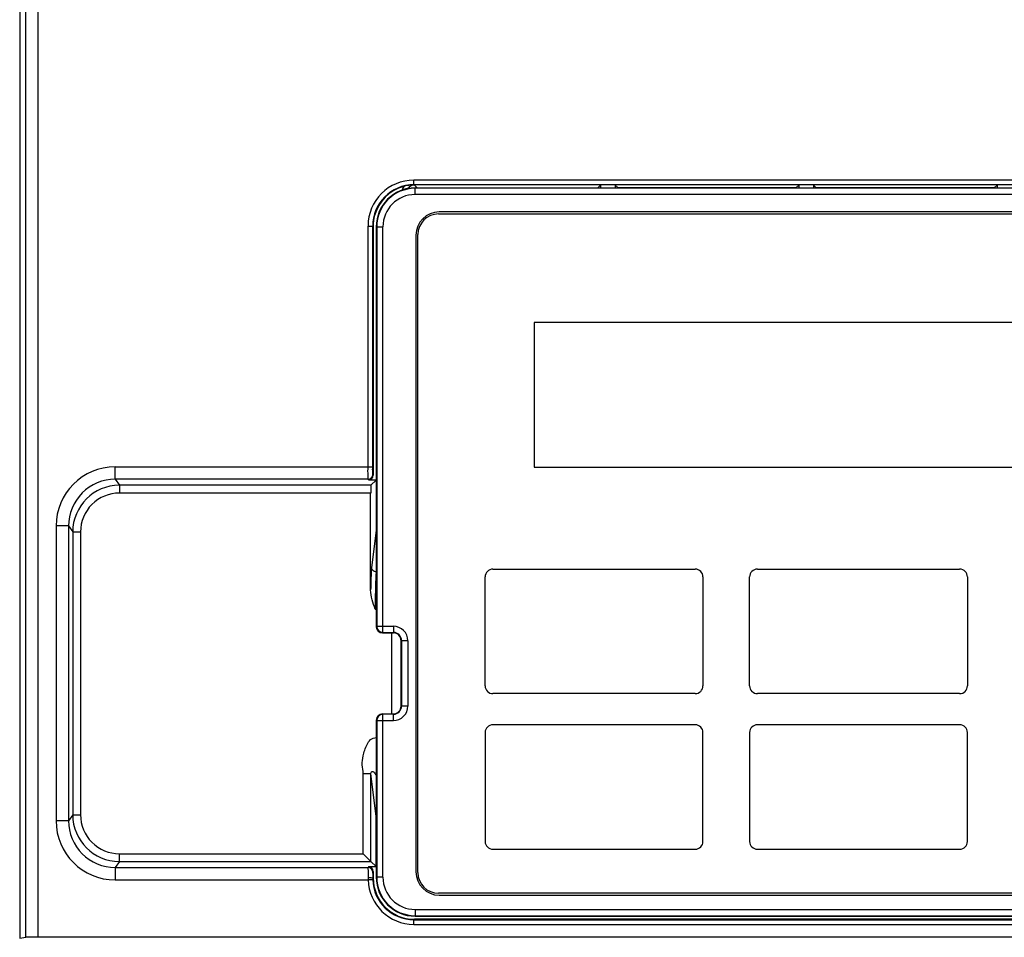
# Model space of a CAD drawing. Header units: millimetres. Extents: x 0 to 1700, y 17 to 1205.
# Tile 31 of 51: x 238 to 302, y 998 to 1057. Entities that reach past the tile are written whole.
import ezdxf

# ---------------------------------------------------------------- set-up
doc = ezdxf.new("R2010")
doc.units = ezdxf.units.MM
doc.header["$LTSCALE"] = 77.505185
doc.layers.get('0').update_dxf_attribs({"linetype": 'CONTINUOUS'})
doc.layers.add('03___PRT_ALL_CURVES', color=7, linetype='CONTINUOUS')
doc.layers.add('07_ALL_FEATURES', color=7, linetype='CONTINUOUS')

msp = doc.modelspace()

# ---------------------------------------------------------------- linework, layer by layer
at = {"linetype": 'Continuous'}
for p, q in [((239.497, 998.431), (239.497, 1085.284)), ((238.304, 1084.484), (238.304, 998.379)), ((238.697, 998.428), (238.697, 1084.484)), ((263.644, 1046.782), (263.644, 1047.082)), ((326.804, 1047.082), (263.644, 1047.082)), ((326.804, 1046.782), (263.644, 1046.782)), ((263.85, 1046.586), (263.672, 1046.764)), ((263.724, 1046.156), (263.724, 1046.584)), ((263.724, 1046.584), (326.724, 1046.584)), ((326.724, 1046.556), (263.724, 1046.556)), ((263.85, 1046.586), (275.464, 1046.586)), ((275.645, 1046.767), (275.464, 1046.586)), ((275.645, 1046.767), (275.645, 1046.584)), ((276.583, 1046.767), (276.583, 1046.584)), ((276.583, 1046.767), (276.764, 1046.586)), ((288.204, 1046.586), (276.764, 1046.586)), ((288.385, 1046.767), (288.204, 1046.586)), ((288.385, 1046.767), (288.385, 1046.584)), ((289.323, 1046.767), (289.323, 1046.584)), ((289.323, 1046.767), (289.504, 1046.586)), ((300.944, 1046.586), (289.504, 1046.586)), ((301.125, 1046.767), (300.944, 1046.586)), ((301.125, 1046.767), (301.125, 1046.584)), ((326.724, 1046.156), (263.724, 1046.156)), ((325.174, 1045.034), (265.274, 1045.034)), ((265.224, 1044.909), (325.224, 1044.909)), ((260.694, 1028.657), (260.694, 1044.132)), ((260.694, 1044.132), (260.994, 1044.132)), ((260.994, 1028.657), (260.994, 1044.132)), ((260.994, 1044.132), (261.024, 1044.117)), ((261.024, 1044.117), (261.024, 1028.114)), ((261.224, 1044.084), (261.224, 1018.384)), ((261.224, 1044.084), (261.652, 1044.084)), ((261.252, 1044.084), (261.252, 1018.412)), ((261.652, 1018.012), (261.652, 1044.084)), ((263.774, 1043.534), (263.774, 1002.634)), ((263.899, 1002.584), (263.899, 1043.584)), ((271.374, 1037.934), (271.374, 1028.634)), ((307.474, 1037.934), (271.374, 1037.934)), ((244.441, 1027.857), (244.441, 1028.657)), ((244.441, 1028.657), (260.994, 1028.657)), ((271.374, 1028.634), (307.474, 1028.634)), ((260.703, 1027.857), (244.441, 1027.857)), ((244.441, 1027.857), (244.711, 1027.472)), ((260.724, 1027.814), (260.703, 1027.857)), ((261.024, 1028.114), (261.003, 1028.157)), ((244.711, 1027.472), (244.711, 1026.972)), ((260.881, 1027.472), (244.711, 1027.472)), ((260.724, 1027.814), (261.224, 1027.814)), ((260.881, 1027.472), (261.214, 1027.804)), ((261.214, 1027.804), (261.214, 1024.759)), ((260.864, 1026.972), (244.711, 1026.972)), ((260.864, 1020.749), (260.864, 1026.972)), ((240.643, 1024.858), (240.643, 1005.911)), ((241.443, 1024.858), (240.643, 1024.858)), ((241.443, 1024.858), (241.443, 1005.911)), ((241.443, 1024.858), (241.712, 1024.473)), ((241.712, 1024.473), (241.712, 1006.296)), ((241.712, 1024.473), (242.212, 1024.473)), ((242.212, 1024.473), (242.212, 1006.296)), ((261.209, 1024.567), (260.925, 1022.197)), ((261.154, 1019.509), (261.224, 1019.509)), ((261.224, 1018.384), (261.252, 1018.412)), ((261.252, 1018.412), (262.324, 1018.412)), ((262.324, 1018.412), (262.324, 1017.984)), ((261.624, 1017.984), (261.652, 1018.012)), ((261.624, 1017.984), (262.324, 1017.984)), ((261.652, 1018.012), (262.324, 1018.012)), ((262.224, 1012.784), (262.224, 1017.984)), ((262.824, 1013.284), (262.824, 1017.484)), ((263.252, 1017.484), (262.824, 1017.484)), ((262.852, 1017.484), (262.852, 1013.284)), ((263.252, 1017.484), (263.252, 1013.284)), ((263.252, 1013.284), (262.824, 1013.284)), ((261.624, 1012.784), (262.324, 1012.784)), ((261.652, 1012.756), (261.624, 1012.784)), ((261.652, 1002.284), (261.652, 1012.756)), ((262.324, 1012.756), (261.652, 1012.756)), ((262.324, 1012.356), (262.324, 1012.784)), ((261.224, 1012.384), (261.224, 1002.284)), ((261.252, 1012.356), (261.224, 1012.384)), ((261.252, 1012.356), (261.252, 1002.284)), ((261.252, 1012.356), (262.324, 1012.356)), ((260.381, 1003.797), (260.381, 1008.934)), ((260.881, 1003.297), (260.881, 1008.934)), ((261.209, 1006.201), (260.881, 1008.934)), ((241.443, 1005.911), (240.643, 1005.911)), ((241.712, 1006.296), (241.443, 1005.911)), ((241.712, 1006.296), (242.212, 1006.296)), ((261.214, 1002.964), (261.214, 1006.009)), ((244.711, 1003.297), (244.711, 1003.797)), ((244.711, 1003.797), (260.381, 1003.797)), ((260.881, 1003.297), (260.381, 1003.797)), ((244.711, 1003.297), (244.441, 1002.911)), ((244.711, 1003.297), (260.881, 1003.297)), ((260.881, 1003.297), (261.214, 1002.964)), ((244.441, 1002.911), (244.441, 1002.112)), ((244.441, 1002.911), (260.703, 1002.911)), ((260.724, 1002.954), (260.703, 1002.911)), ((261.224, 1002.954), (260.724, 1002.954)), ((261.024, 1002.654), (261.003, 1002.611)), ((261.024, 1002.654), (261.024, 1002.234)), ((244.441, 1002.112), (260.696, 1002.112)), ((260.996, 1002.121), (260.696, 1002.112)), ((260.994, 1002.204), (261.024, 1002.234)), ((261.652, 1002.284), (261.224, 1002.284)), ((325.224, 1001.259), (265.224, 1001.259)), ((265.274, 1001.134), (325.174, 1001.134)), ((263.724, 1000.212), (263.724, 999.784)), ((263.724, 1000.212), (326.724, 1000.212)), ((263.644, 999.555), (263.674, 999.584)), ((263.644, 999.255), (263.644, 999.555)), ((263.644, 999.555), (326.804, 999.555)), ((326.774, 999.584), (263.674, 999.584)), ((263.724, 999.812), (326.724, 999.812)), ((263.724, 999.784), (326.724, 999.784)), ((263.644, 999.255), (326.804, 999.255)), ((238.304, 998.379), (238.697, 998.428)), ((350.924, 998.431), (239.497, 998.431))]:
    msp.add_line(p, q, dxfattribs=at)
for centre, radius, start, end in [((263.645, 1044.132), 2.95, 90.00429, 179.98917), ((263.644, 1044.132), 2.65, 89.99905, 179.99292), ((263.674, 1044.117), 2.65, 105.03371, 164.93333), ((263.724, 1044.084), 2.5, 90, 180), ((263.724, 1044.084), 2.472, 90, 180), ((263.677, 1046.263), 0.805, 149.0841, 168.19029), ((263.654, 1044.179), 2.585, 94.72219, 104.97705), ((263.661, 1044.136), 2.628, 89.74454, 94.77801), ((263.724, 1044.084), 2.072, 90, 180), ((265.274, 1043.534), 1.5, 90, 180), ((263.687, 1044.115), 2.663, 164.97293, 179.96167), ((265.224, 1043.584), 1.325, 90, 180), ((244.442, 1024.858), 3.799, 90.01167, 180.0062), ((244.441, 1024.86), 2.998, 89.99154, 180.03587), ((260.703, 1028.157), 0.3, 270.01127, 359.96254), ((244.711, 1024.473), 2.999, 90.00943, 180.00249), ((244.711, 1024.473), 2.499, 90.0037, 180.01418), ((261.652, 1018.412), 0.4, 180.02105, 269.97895), ((262.324, 1017.484), 0.928, 0, 90), ((262.324, 1017.484), 0.528, 0, 90), ((262.324, 1017.484), 0.5, 0, 90), ((262.324, 1013.284), 0.928, 270, 360), ((262.324, 1013.284), 0.528, 270, 360), ((262.324, 1013.284), 0.5, 270, 360), ((261.652, 1012.356), 0.4, 90.02106, 179.97894), ((244.442, 1005.91), 3.799, 179.99377, 269.98835), ((244.441, 1005.909), 2.998, 179.96412, 270.00847), ((244.711, 1006.296), 2.999, 179.99767, 269.99042), ((244.711, 1006.296), 2.499, 179.98658, 269.99555), ((260.703, 1002.611), 0.3, 0.03746, 89.98873), ((265.274, 1002.634), 1.5, 180, 270), ((265.224, 1002.584), 1.325, 180, 270), ((267.394, 1002.244), 6.7, 179.86835, 181.13452), ((263.644, 1002.204), 2.95, 181.79735, 269.9975), ((263.345, 1002.195), 2.351, 179.77648, 181.8029), ((263.644, 1002.204), 2.649, 181.78874, 270.00623), ((263.724, 1002.284), 2.5, 180, 270), ((263.724, 1002.284), 2.472, 180, 270), ((263.724, 1002.284), 2.072, 180, 270)]:
    msp.add_arc(centre, radius, start, end, dxfattribs=at)
for centre, major_axis, ratio, start_param, end_param in [((260.724, 1028.115), (-0.134, 0.269), 0.999239, -3.604814, -2.034627), ((260.882, 1026.972), (0, 0.5), 0.034921, 0.034907, 1.570796), ((261.624, 1018.384), (0.283, 0.283), 0.999695, 2.356347, 3.926839), ((261.624, 1012.384), (-0.283, 0.283), 0.999695, -0.785246, 0.785246), ((260.724, 1002.654), (0.134, 0.269), 0.999239, -1.106966, 0.463221), ((263.674, 1002.235), (-1.874, -1.874), 0.999695, -0.785246, 0.785246), ((239.497, 998.428), (0.8, 0), 0.004363, 1.570796, 3.106686)]:
    msp.add_ellipse(centre, major_axis=major_axis, ratio=ratio, start_param=start_param, end_param=end_param, dxfattribs=at)
for points in [[(263.672, 1046.764), (263.511, 1046.764), (263.335, 1046.667), (263.249, 1046.531)], [(261.154, 1019.509), (261.015, 1019.91), (260.864, 1020.324), (260.864, 1020.749)]]:
    msp.add_open_spline(points, degree=3, dxfattribs=at)
for points, knots in [([(260.703, 1027.857), (260.696, 1027.879), (260.704, 1027.963), (260.688, 1028.226), (260.694, 1028.472), (260.694, 1028.657)], [0, 0, 0, 0, 0.085828, 0.304612, 1, 1, 1, 1]), ([(261.003, 1028.157), (260.996, 1028.17), (261.004, 1028.224), (260.988, 1028.387), (260.994, 1028.541), (260.994, 1028.657)], [0, 0, 0, 0, 0.086332, 0.305168, 1, 1, 1, 1]), ([(261.214, 1024.759), (261.214, 1024.739), (261.213, 1024.675), (261.214, 1024.61), (261.209, 1024.567)], [0, 0, 0, 0, 0.326739, 1, 1, 1, 1]), ([(260.925, 1022.197), (260.916, 1022.124), (260.881, 1021.642), (260.871, 1021.159), (260.864, 1020.749)], [0, 0, 0, 0, 0.151159, 1, 1, 1, 1]), ([(261.224, 1021.909), (261.149, 1021.91), (260.993, 1021.969), (260.925, 1022.123), (260.925, 1022.197)], [0, 0, 0, 0, 0.507004, 1, 1, 1, 1]), ([(261.224, 1021.909), (261.184, 1021.611), (261.17, 1020.808), (261.154, 1020.009), (261.154, 1019.509)], [0, 0, 0, 0, 0.375035, 1, 1, 1, 1]), ([(260.381, 1010.076), (260.409, 1010.203), (260.479, 1010.454), (260.617, 1010.818), (260.833, 1011.153), (261.096, 1011.261), (261.224, 1011.26)], [0, 0, 0, 0, 0.250949, 0.501924, 0.752223, 1, 1, 1, 1]), ([(260.381, 1008.934), (260.382, 1009.126), (260.281, 1009.503), (260.341, 1009.889), (260.381, 1010.076)], [0, 0, 0, 0, 0.49975, 1, 1, 1, 1]), ([(260.881, 1008.934), (260.871, 1008.945), (260.81, 1008.924), (260.715, 1008.936), (260.559, 1008.936), (260.443, 1008.943), (260.381, 1008.934)], [0, 0, 0, 0, 0.086063, 0.304628, 0.626057, 1, 1, 1, 1]), ([(260.881, 1008.934), (260.881, 1008.981), (260.894, 1009.066), (261.003, 1009.096), (261.121, 1009.014), (261.151, 1008.879), (261.224, 1008.86)], [0, 0, 0, 0, 0.263674, 0.380849, 0.571376, 1, 1, 1, 1]), ([(261.214, 1006.009), (261.214, 1006.03), (261.213, 1006.094), (261.214, 1006.158), (261.209, 1006.201)], [0, 0, 0, 0, 0.324399, 1, 1, 1, 1]), ([(260.703, 1002.911), (260.684, 1002.85), (260.714, 1002.627), (260.695, 1002.413), (260.694, 1002.26)], [0, 0, 0, 0, 0.295598, 1, 1, 1, 1]), ([(261.003, 1002.611), (260.985, 1002.576), (261.013, 1002.431), (260.995, 1002.3), (260.994, 1002.204)], [0, 0, 0, 0, 0.295879, 1, 1, 1, 1]), ([(260.994, 1002.204), (260.991, 1002.237), (260.844, 1002.246), (260.765, 1002.26), (260.694, 1002.26)], [0, 0, 0, 0, 0.316543, 1, 1, 1, 1])]:
    msp.add_open_spline(points, degree=3, knots=knots, dxfattribs=at)
at = {"layer": '03___PRT_ALL_CURVES', "color": 7, "linetype": 'Continuous'}
for p, q in [((268.224, 1014.584), (268.224, 1021.584)), ((268.724, 1022.084), (281.724, 1022.084)), ((282.224, 1021.584), (282.224, 1014.584)), ((285.224, 1014.584), (285.224, 1021.584)), ((285.724, 1022.084), (298.724, 1022.084)), ((299.224, 1021.584), (299.224, 1014.584)), ((281.724, 1014.084), (268.724, 1014.084)), ((298.724, 1014.084), (285.724, 1014.084)), ((281.724, 1012.084), (268.724, 1012.084)), ((298.724, 1012.084), (285.724, 1012.084)), ((268.224, 1011.584), (268.224, 1004.584)), ((282.224, 1004.584), (282.224, 1011.584)), ((285.224, 1011.584), (285.224, 1004.584)), ((299.224, 1004.584), (299.224, 1011.584)), ((268.724, 1004.084), (281.724, 1004.084)), ((285.724, 1004.084), (298.724, 1004.084))]:
    msp.add_line(p, q, dxfattribs=at)
for centre, start, end in [((268.724, 1021.584), 90, 180), ((281.724, 1021.584), 0, 90), ((285.724, 1021.584), 90, 180), ((298.724, 1021.584), 0, 90), ((268.724, 1014.584), 180, 270), ((281.724, 1014.584), 270, 0), ((285.724, 1014.584), 180, 270), ((298.724, 1014.584), 270, 0), ((268.724, 1011.584), 90, 180), ((281.724, 1011.584), 0, 90), ((285.724, 1011.584), 90, 180), ((298.724, 1011.584), 0, 90), ((268.724, 1004.584), 180, 270), ((281.724, 1004.584), 270, 0), ((285.724, 1004.584), 180, 270), ((298.724, 1004.584), 270, 0)]:
    msp.add_arc(centre, 0.5, start, end, dxfattribs=at)
at = {"layer": '07_ALL_FEATURES', "color": 7, "linetype": 'Continuous'}
for p, q in [((268.224, 1014.584), (268.224, 1021.584)), ((268.724, 1022.084), (281.724, 1022.084)), ((282.224, 1021.584), (282.224, 1014.584)), ((281.724, 1014.084), (268.724, 1014.084)), ((281.724, 1012.084), (268.724, 1012.084)), ((268.224, 1011.584), (268.224, 1004.584)), ((282.224, 1004.584), (282.224, 1011.584)), ((268.724, 1004.084), (281.724, 1004.084))]:
    msp.add_line(p, q, dxfattribs=at)
for centre, start, end in [((268.724, 1021.584), 90, 180), ((281.724, 1021.584), 0, 90), ((268.724, 1014.584), 180, 270), ((281.724, 1014.584), 270, 0), ((268.724, 1011.584), 90, 180), ((281.724, 1011.584), 0, 90), ((268.724, 1004.584), 180, 270), ((281.724, 1004.584), 270, 0)]:
    msp.add_arc(centre, 0.5, start, end, dxfattribs=at)

doc.saveas('drawing.dxf')
